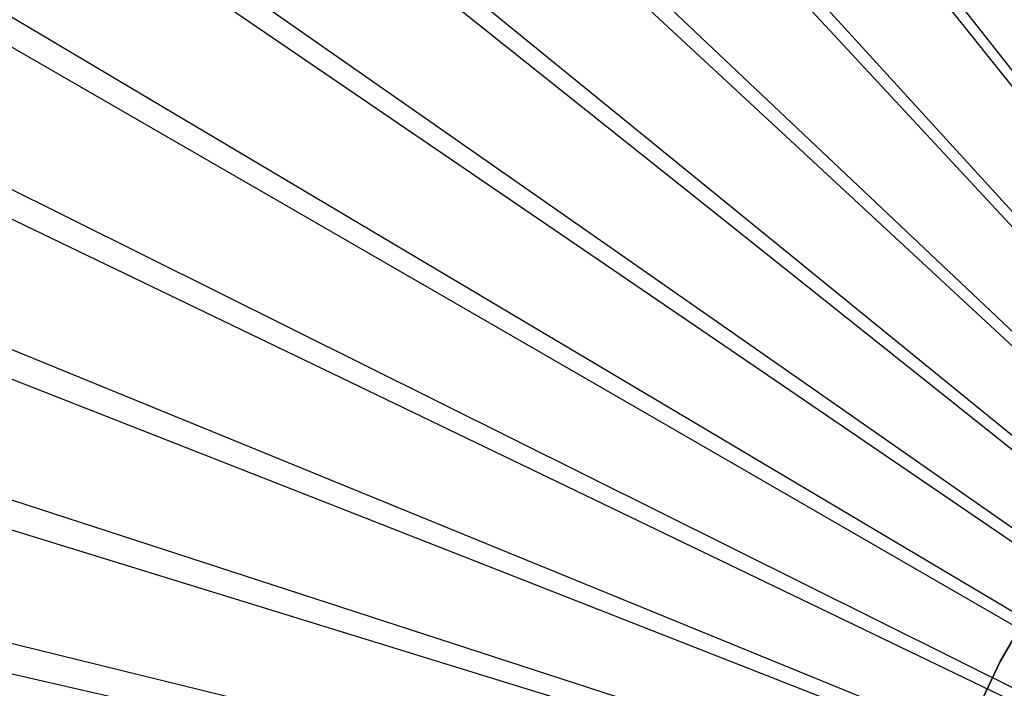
# Model space of a CAD drawing. Extents: x 0.1 to 20.1, y -10 to 10.
# Tile 7 of 127: x 4.7 to 7.7, y 1.2 to 3.2. Entities that reach past the tile are written whole.
import ezdxf

# ---------------------------------------------------------------- set-up
doc = ezdxf.new("R2010")
doc.units = 0
doc.header["$LTSCALE"] = 2.54
doc.layers.get('0').update_dxf_attribs({"linetype": 'CONTINUOUS'})

# ---------------------------------------------------------------- blocks, each defined once
blk = doc.blocks.new('DROPS_COLOR_E_STL')
at = {"color": 0}
for p, q in [((9.5444, 0.7081, 14.6961), (3.9272, 7.8674, 1.7)), ((9.5444, 0.7081, 14.6961), (3.9272, 7.8674, 1.7)), ((3.926, 7.742, 1.7), (9.5648, 0.6711, 14.6161)), ((3.926, 7.742, 1.7), (9.5648, 0.6711, 14.6161)), ((9.4937, 0.6651, 14.6961), (3.363, 7.3901, 1.7)), ((9.4937, 0.6651, 14.6961), (3.363, 7.3901, 1.7)), ((3.3647, 7.2589, 1.7), (9.5162, 0.6292, 14.6161)), ((3.3647, 7.2589, 1.7), (9.5162, 0.6292, 14.6161)), ((9.4462, 0.6185, 14.6961), (2.8357, 6.8724, 1.7)), ((9.4462, 0.6185, 14.6961), (2.8357, 6.8724, 1.7)), ((2.8411, 6.7353, 1.7), (9.4708, 0.5838, 14.6161)), ((2.8411, 6.7353, 1.7), (9.4708, 0.5838, 14.6161)), ((9.4023, 0.5685, 14.6961), (2.348, 6.3171, 1.7)), ((9.4023, 0.5685, 14.6961), (2.348, 6.3171, 1.7)), ((2.358, 6.174, 1.7), (9.4289, 0.5352, 14.6161)), ((2.358, 6.174, 1.7), (9.4289, 0.5352, 14.6161)), ((9.3622, 0.5155, 14.6961), (1.9026, 5.7274, 1.7)), ((9.3622, 0.5155, 14.6961), (1.9026, 5.7274, 1.7)), ((1.9183, 5.5782, 1.7), (9.3908, 0.4835, 14.6161)), ((1.9183, 5.5782, 1.7), (9.3908, 0.4835, 14.6161)), ((9.3262, 0.4596, 14.6961), (1.502, 5.1063, 1.7)), ((9.3262, 0.4596, 14.6961), (1.502, 5.1063, 1.7)), ((1.5243, 4.9512, 1.7), (9.3566, 0.4292, 14.6161)), ((1.5243, 4.9512, 1.7), (9.3566, 0.4292, 14.6161)), ((9.2944, 0.4012, 14.6961), (1.1484, 4.4574, 1.7)), ((9.2944, 0.4012, 14.6961), (1.1484, 4.4574, 1.7)), ((1.1783, 4.2965, 1.7), (9.3266, 0.3724, 14.6161)), ((1.1783, 4.2965, 1.7), (9.3266, 0.3724, 14.6161)), ((9.2669, 0.3406, 14.6961), (0.8436, 3.7841, 1.7)), ((9.2669, 0.3406, 14.6961), (0.8436, 3.7841, 1.7)), ((0.8822, 3.6177, 1.7), (9.301, 0.3136, 14.6161)), ((0.8822, 3.6177, 1.7), (9.301, 0.3136, 14.6161)), ((9.244, 0.2781, 14.6961), (0.5894, 3.0902, 1.7)), ((9.244, 0.2781, 14.6961), (0.5894, 3.0902, 1.7)), ((0.6376, 2.9188, 1.7), (9.2798, 0.253, 14.6161)), ((0.6376, 2.9188, 1.7), (9.2798, 0.253, 14.6161)), ((9.2258, 0.2141, 14.6961), (0.3872, 2.3794, 1.7)), ((9.2258, 0.2141, 14.6961), (0.3872, 2.3794, 1.7)), ((0.4459, 2.2035, 1.7), (9.2632, 0.191, 14.6161)), ((0.4459, 2.2035, 1.7), (9.2632, 0.191, 14.6161)), ((7.7781, 1.4735, 171.7), (7.6629, 1.2741, 171.7)), ((7.6629, 1.2741, 164.1), (7.7781, 1.4735, 164.1)), ((7.7781, 1.4735, 171.7), (7.6629, 1.2741, 171.7)), ((7.6629, 1.2741, 164.1), (7.7781, 1.4735, 164.1)), ((7.6629, 1.2741, 171.7), (7.5649, 1.0657, 171.7)), ((7.5649, 1.0657, 164.1), (7.6629, 1.2741, 164.1)), ((7.6629, 1.2741, 171.7), (7.5649, 1.0657, 171.7)), ((7.5649, 1.0657, 164.1), (7.6629, 1.2741, 164.1)), ((7.6629, 1.2741, 171.7), (7.6629, 1.2741, 164.1)), ((7.6629, 1.2741, 171.7), (7.6629, 1.2741, 164.1))]:
    blk.add_line(p, q, dxfattribs=at)

msp = doc.modelspace()

# ---------------------------------------------------------------- block references
at = {"color": 0}
msp.add_blockref('DROPS_COLOR_E_STL', (0, 0), dxfattribs=at)

doc.saveas('drawing.dxf')
